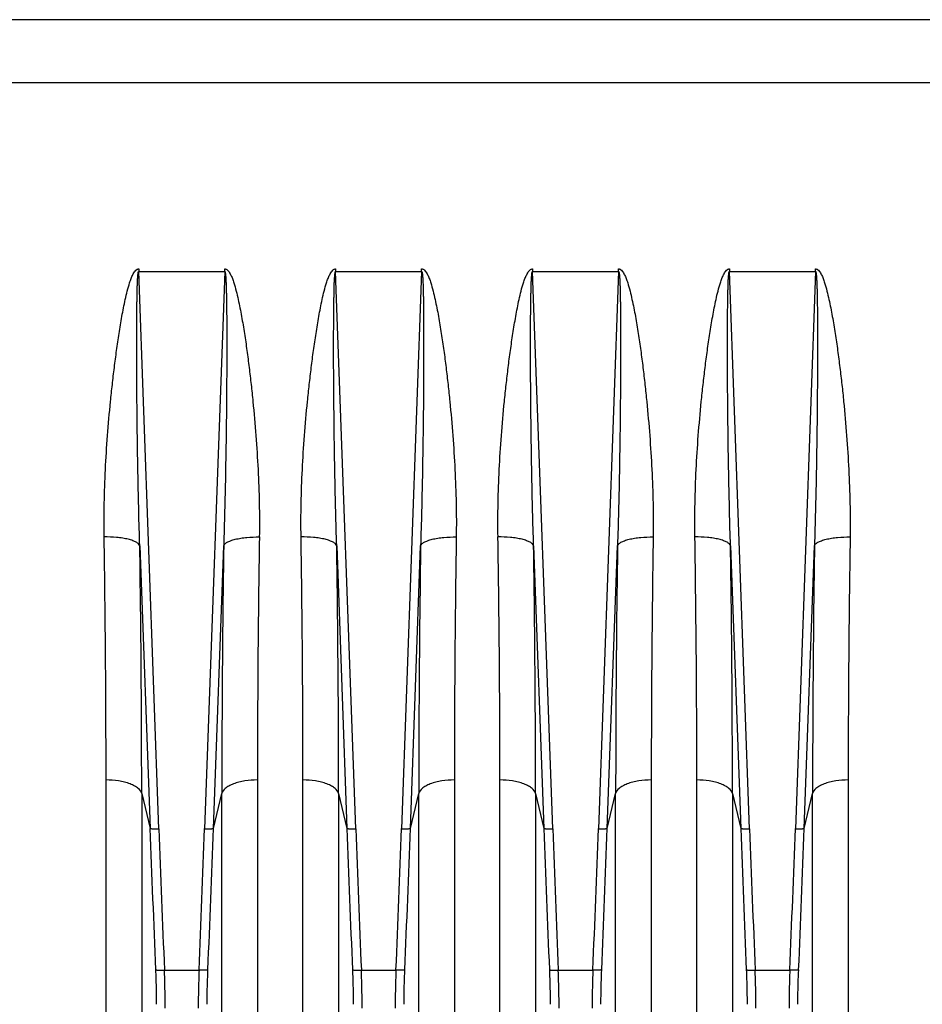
# Model space of a CAD drawing. Extents: x -3157 to 1181, y 8 to 2342.
# Tile 68 of 75: x 446 to 547, y 1071 to 1181. Entities that reach past the tile are written whole.
import ezdxf

# ---------------------------------------------------------------- set-up
doc = ezdxf.new("R2010")
doc.units = 0
doc.header["$LTSCALE"] = 65.395
doc.layers.get('0').update_dxf_attribs({"linetype": 'CONTINUOUS'})

msp = doc.modelspace()

# ---------------------------------------------------------------- linework, layer by layer
at = {"color": 6, "linetype": 'CONTINUOUS'}
msp.add_line((674.85, 1180.7), (333.67, 1180.7), dxfattribs=at)
at = {"color": 9, "linetype": 'CONTINUOUS'}
for p, q in [((333.67, 1173.68), (604.32, 1173.68)), ((461.62, 1090.31), (459.37, 1152.58)), ((468.97, 1152.58), (466.73, 1090.31)), ((483.62, 1090.31), (481.37, 1152.58)), ((490.97, 1152.58), (488.73, 1090.31)), ((505.62, 1090.31), (503.37, 1152.58)), ((512.97, 1152.58), (510.73, 1090.31)), ((527.62, 1090.31), (525.37, 1152.58)), ((534.97, 1152.58), (532.73, 1090.31)), ((459.49, 1121.92), (460.63, 1090.34)), ((467.72, 1090.34), (468.86, 1121.92)), ((481.49, 1121.92), (482.63, 1090.34)), ((489.72, 1090.34), (490.86, 1121.92)), ((503.49, 1121.92), (504.63, 1090.34)), ((511.72, 1090.34), (512.86, 1121.92)), ((525.49, 1121.92), (526.63, 1090.34)), ((533.72, 1090.34), (534.86, 1121.92)), ((459.7, 1094.23), (460.63, 1090.34)), ((459.7, 1094.23), (459.7, 985.18)), ((467.72, 1090.34), (468.65, 1094.23)), ((468.65, 985.18), (468.65, 1094.23)), ((481.7, 1094.23), (481.7, 985.18)), ((481.7, 1094.23), (482.63, 1090.34)), ((489.72, 1090.34), (490.65, 1094.23)), ((490.65, 985.18), (490.65, 1094.23)), ((503.7, 1094.23), (504.63, 1090.34)), ((503.7, 1094.23), (503.7, 985.18)), ((511.72, 1090.34), (512.65, 1094.23)), ((512.65, 985.18), (512.65, 1094.23)), ((525.7, 1094.23), (526.63, 1090.34)), ((525.7, 1094.23), (525.7, 985.18)), ((533.72, 1090.34), (534.65, 1094.23)), ((534.65, 985.18), (534.65, 1094.23)), ((462.24, 1074.52), (466.11, 1074.52)), ((484.24, 1074.52), (488.11, 1074.52)), ((506.24, 1074.52), (510.11, 1074.52)), ((528.24, 1074.52), (532.11, 1074.52))]:
    msp.add_line(p, q, dxfattribs=at)
at = {"color": 2, "linetype": 'CONTINUOUS'}
for p, q in [((459.37, 1152.86), (459.37, 1152.58)), ((459.37, 1152.58), (468.97, 1152.58)), ((468.97, 1152.58), (468.97, 1152.86)), ((481.37, 1152.86), (481.37, 1152.58)), ((481.37, 1152.58), (490.97, 1152.58)), ((490.97, 1152.58), (490.97, 1152.86)), ((503.37, 1152.86), (503.37, 1152.58)), ((503.37, 1152.58), (512.97, 1152.58)), ((512.97, 1152.58), (512.97, 1152.86)), ((525.37, 1152.86), (525.37, 1152.58)), ((525.37, 1152.58), (534.97, 1152.58)), ((534.97, 1152.58), (534.97, 1152.86)), ((455.72, 988.62), (455.72, 1095.75)), ((472.63, 1095.75), (472.63, 988.62)), ((477.72, 988.62), (477.72, 1095.75)), ((494.63, 1095.75), (494.63, 988.62)), ((499.72, 988.62), (499.72, 1095.75)), ((516.63, 1095.75), (516.63, 988.62)), ((521.72, 988.62), (521.72, 1095.75)), ((538.63, 1095.75), (538.63, 988.62))]:
    msp.add_line(p, q, dxfattribs=at)
for centre, radius, start, end in [((-1283.51, 1095.54), 1739.23, 0.00691, 0.90151), ((2260.63, 1095.15), 1788, 179.11069, 179.98089), ((-1261.51, 1095.54), 1739.23, 0.00691, 0.90151), ((2282.63, 1095.15), 1788, 179.11069, 179.98089), ((-1239.51, 1095.54), 1739.23, 0.00691, 0.90151), ((2304.63, 1095.15), 1788, 179.11069, 179.98089), ((-1217.51, 1095.54), 1739.23, 0.00691, 0.90151), ((2326.63, 1095.15), 1788, 179.11069, 179.98089)]:
    msp.add_arc(centre, radius, start, end, dxfattribs=at)
at = {"color": 9, "linetype": 'CONTINUOUS'}
for centre, radius, start, end in [((-1348.81, 1094.02), 1808.51, 0.00662, 0.88408), ((2327.87, 1093.63), 1859.22, 179.12789, 179.98141), ((-1326.81, 1094.02), 1808.51, 0.00662, 0.88408), ((2349.87, 1093.63), 1859.22, 179.12789, 179.98141), ((-1304.81, 1094.02), 1808.51, 0.00662, 0.88408), ((2371.87, 1093.63), 1859.22, 179.12789, 179.98141), ((-1282.81, 1094.02), 1808.51, 0.00662, 0.88408), ((2393.87, 1093.63), 1859.22, 179.12789, 179.98141), ((2998.99, 1182.06), 2540.02, 182.06931, 182.42585), ((3000.4, 1182.09), 2540.44, 182.07039, 182.42675), ((-2064.51, 1181.8), 2532.89, 357.5727, 357.93012), ((-2066.86, 1181.91), 2536.23, 357.57388, 357.93096), ((3020.99, 1182.06), 2540.02, 182.06931, 182.42585), ((3022.4, 1182.09), 2540.44, 182.07039, 182.42675), ((-2042.51, 1181.8), 2532.89, 357.5727, 357.93012), ((-2044.86, 1181.91), 2536.23, 357.57388, 357.93096), ((3042.99, 1182.06), 2540.02, 182.06931, 182.42585), ((3044.4, 1182.09), 2540.44, 182.07039, 182.42675), ((-2020.51, 1181.8), 2532.89, 357.5727, 357.93012), ((-2022.86, 1181.91), 2536.23, 357.57388, 357.93096), ((3064.99, 1182.06), 2540.02, 182.06931, 182.42585), ((3066.4, 1182.09), 2540.44, 182.07039, 182.42675), ((-1998.51, 1181.8), 2532.89, 357.5727, 357.93012), ((-2000.86, 1181.91), 2536.23, 357.57388, 357.93096)]:
    msp.add_arc(centre, radius, start, end, dxfattribs=at)
at = {"color": 2, "linetype": 'CONTINUOUS'}
for points, knots in [([(455.51, 1122.91), (455.48, 1124.16), (455.5, 1126.67), (455.63, 1130.44), (455.87, 1134.23), (456.15, 1137.4), (456.42, 1139.93), (456.64, 1141.83), (456.89, 1143.74), (457.17, 1145.64), (457.43, 1147.23), (457.67, 1148.49), (457.86, 1149.44), (458.08, 1150.38), (458.3, 1151.16), (458.51, 1151.77), (458.67, 1152.14), (458.82, 1152.42), (458.96, 1152.62), (459.11, 1152.77), (459.25, 1152.85), (459.33, 1152.86), (459.37, 1152.86)], [0, 0, 0, 0, 0.122946, 0.246566, 0.370818, 0.495654, 0.558276, 0.621025, 0.683896, 0.746882, 0.809978, 0.841567, 0.873182, 0.904824, 0.936492, 0.95234, 0.968197, 0.976134, 0.984075, 0.992017, 0.996012, 1, 1, 1, 1]), ([(468.97, 1152.86), (469.01, 1152.86), (469.1, 1152.85), (469.24, 1152.77), (469.39, 1152.62), (469.52, 1152.42), (469.68, 1152.14), (469.84, 1151.77), (470.05, 1151.16), (470.26, 1150.38), (470.48, 1149.44), (470.68, 1148.49), (470.92, 1147.23), (471.18, 1145.64), (471.46, 1143.74), (471.7, 1141.83), (471.93, 1139.93), (472.19, 1137.4), (472.47, 1134.23), (472.71, 1130.44), (472.85, 1126.67), (472.86, 1124.16), (472.84, 1122.91)], [0, 0, 0, 0, 0.00399, 0.007982, 0.015925, 0.023868, 0.031806, 0.047663, 0.063511, 0.095178, 0.12682, 0.158435, 0.190024, 0.25312, 0.316106, 0.378976, 0.441725, 0.504347, 0.629182, 0.753434, 0.877054, 1, 1, 1, 1]), ([(477.51, 1122.91), (477.48, 1124.16), (477.5, 1126.67), (477.63, 1130.44), (477.87, 1134.23), (478.15, 1137.4), (478.42, 1139.93), (478.64, 1141.83), (478.89, 1143.74), (479.17, 1145.64), (479.43, 1147.23), (479.67, 1148.49), (479.86, 1149.44), (480.08, 1150.38), (480.3, 1151.16), (480.51, 1151.77), (480.67, 1152.14), (480.82, 1152.42), (480.96, 1152.62), (481.11, 1152.77), (481.25, 1152.85), (481.33, 1152.86), (481.37, 1152.86)], [0, 0, 0, 0, 0.122946, 0.246566, 0.370818, 0.495654, 0.558276, 0.621025, 0.683896, 0.746882, 0.809978, 0.841567, 0.873182, 0.904824, 0.936492, 0.95234, 0.968197, 0.976134, 0.984075, 0.992017, 0.996012, 1, 1, 1, 1]), ([(490.97, 1152.86), (491.01, 1152.86), (491.1, 1152.85), (491.24, 1152.77), (491.39, 1152.62), (491.52, 1152.42), (491.68, 1152.14), (491.84, 1151.77), (492.05, 1151.16), (492.26, 1150.38), (492.48, 1149.44), (492.68, 1148.49), (492.92, 1147.23), (493.18, 1145.64), (493.46, 1143.74), (493.7, 1141.83), (493.93, 1139.93), (494.19, 1137.4), (494.47, 1134.23), (494.71, 1130.44), (494.85, 1126.67), (494.86, 1124.16), (494.84, 1122.91)], [0, 0, 0, 0, 0.00399, 0.007982, 0.015925, 0.023868, 0.031806, 0.047663, 0.063511, 0.095178, 0.12682, 0.158435, 0.190024, 0.25312, 0.316106, 0.378976, 0.441725, 0.504347, 0.629182, 0.753434, 0.877054, 1, 1, 1, 1]), ([(499.51, 1122.91), (499.48, 1124.16), (499.5, 1126.67), (499.63, 1130.44), (499.87, 1134.23), (500.15, 1137.4), (500.42, 1139.93), (500.64, 1141.83), (500.89, 1143.74), (501.17, 1145.64), (501.43, 1147.23), (501.67, 1148.49), (501.86, 1149.44), (502.08, 1150.38), (502.3, 1151.16), (502.51, 1151.77), (502.67, 1152.14), (502.82, 1152.42), (502.96, 1152.62), (503.11, 1152.77), (503.25, 1152.85), (503.33, 1152.86), (503.37, 1152.86)], [0, 0, 0, 0, 0.122946, 0.246566, 0.370818, 0.495654, 0.558276, 0.621025, 0.683896, 0.746882, 0.809978, 0.841567, 0.873182, 0.904824, 0.936492, 0.95234, 0.968197, 0.976134, 0.984075, 0.992017, 0.996012, 1, 1, 1, 1]), ([(512.97, 1152.86), (513.01, 1152.86), (513.1, 1152.85), (513.24, 1152.77), (513.39, 1152.62), (513.52, 1152.42), (513.68, 1152.14), (513.84, 1151.77), (514.05, 1151.16), (514.26, 1150.38), (514.48, 1149.44), (514.68, 1148.49), (514.92, 1147.23), (515.18, 1145.64), (515.46, 1143.74), (515.7, 1141.83), (515.93, 1139.93), (516.19, 1137.4), (516.47, 1134.23), (516.71, 1130.44), (516.85, 1126.67), (516.86, 1124.16), (516.84, 1122.91)], [0, 0, 0, 0, 0.00399, 0.007982, 0.015925, 0.023868, 0.031806, 0.047663, 0.063511, 0.095178, 0.12682, 0.158435, 0.190024, 0.25312, 0.316106, 0.378976, 0.441725, 0.504347, 0.629182, 0.753434, 0.877054, 1, 1, 1, 1]), ([(521.51, 1122.91), (521.48, 1124.16), (521.5, 1126.67), (521.63, 1130.44), (521.87, 1134.23), (522.15, 1137.4), (522.42, 1139.93), (522.64, 1141.83), (522.89, 1143.74), (523.17, 1145.64), (523.43, 1147.23), (523.67, 1148.49), (523.86, 1149.44), (524.08, 1150.38), (524.3, 1151.16), (524.51, 1151.77), (524.67, 1152.14), (524.82, 1152.42), (524.96, 1152.62), (525.11, 1152.77), (525.25, 1152.85), (525.33, 1152.86), (525.37, 1152.86)], [0, 0, 0, 0, 0.122946, 0.246566, 0.370818, 0.495654, 0.558276, 0.621025, 0.683896, 0.746882, 0.809978, 0.841567, 0.873182, 0.904824, 0.936492, 0.95234, 0.968197, 0.976134, 0.984075, 0.992017, 0.996012, 1, 1, 1, 1]), ([(534.97, 1152.86), (535.01, 1152.86), (535.1, 1152.85), (535.24, 1152.77), (535.39, 1152.62), (535.52, 1152.42), (535.68, 1152.14), (535.84, 1151.77), (536.05, 1151.16), (536.26, 1150.38), (536.48, 1149.44), (536.68, 1148.49), (536.92, 1147.23), (537.18, 1145.64), (537.46, 1143.74), (537.7, 1141.83), (537.93, 1139.93), (538.19, 1137.4), (538.47, 1134.23), (538.71, 1130.44), (538.85, 1126.67), (538.86, 1124.16), (538.84, 1122.91)], [0, 0, 0, 0, 0.00399, 0.007982, 0.015925, 0.023868, 0.031806, 0.047663, 0.063511, 0.095178, 0.12682, 0.158435, 0.190024, 0.25312, 0.316106, 0.378976, 0.441725, 0.504347, 0.629182, 0.753434, 0.877054, 1, 1, 1, 1])]:
    msp.add_open_spline(points, degree=3, knots=knots, dxfattribs=at)
at = {"color": 9, "linetype": 'CONTINUOUS'}
for points, knots in [([(459.49, 1121.92), (459.44, 1123.21), (459.37, 1125.79), (459.29, 1129.66), (459.23, 1132.88), (459.2, 1135.47), (459.18, 1137.41), (459.16, 1139.34), (459.15, 1141.28), (459.14, 1142.9), (459.14, 1144.19), (459.14, 1145.16), (459.15, 1146.13), (459.15, 1147.09), (459.16, 1148.06), (459.17, 1148.86), (459.18, 1149.5), (459.19, 1149.98), (459.2, 1150.46), (459.21, 1150.93), (459.22, 1151.32), (459.24, 1151.63), (459.25, 1151.86), (459.27, 1152.08), (459.29, 1152.26), (459.3, 1152.4), (459.32, 1152.49), (459.33, 1152.54), (459.36, 1152.59), (459.37, 1152.58)], [0, 0, 0, 0, 0.125859, 0.25196, 0.378227, 0.441403, 0.504597, 0.567798, 0.630996, 0.694172, 0.725745, 0.757302, 0.788835, 0.820335, 0.851787, 0.883163, 0.89881, 0.914416, 0.929964, 0.945426, 0.960748, 0.968323, 0.9758, 0.983119, 0.990137, 0.993433, 0.996401, 0.998767, 1, 1, 1, 1]), ([(468.97, 1152.58), (468.99, 1152.59), (469.01, 1152.54), (469.02, 1152.49), (469.04, 1152.4), (469.06, 1152.26), (469.08, 1152.08), (469.09, 1151.86), (469.11, 1151.63), (469.12, 1151.32), (469.14, 1150.93), (469.15, 1150.46), (469.16, 1149.98), (469.17, 1149.5), (469.18, 1148.86), (469.19, 1148.06), (469.2, 1147.09), (469.2, 1146.13), (469.2, 1145.16), (469.2, 1144.19), (469.2, 1142.9), (469.2, 1141.28), (469.18, 1139.34), (469.17, 1137.41), (469.15, 1135.47), (469.11, 1132.88), (469.06, 1129.66), (468.97, 1125.79), (468.9, 1123.21), (468.86, 1121.92)], [0, 0, 0, 0, 0.001233, 0.003599, 0.006567, 0.009863, 0.01688, 0.0242, 0.031676, 0.039251, 0.054573, 0.070036, 0.085584, 0.10119, 0.116836, 0.148213, 0.179665, 0.211165, 0.242698, 0.274255, 0.305827, 0.369004, 0.432201, 0.495403, 0.558596, 0.621773, 0.74804, 0.874141, 1, 1, 1, 1]), ([(481.49, 1121.92), (481.44, 1123.21), (481.37, 1125.79), (481.29, 1129.66), (481.23, 1132.88), (481.2, 1135.47), (481.18, 1137.41), (481.16, 1139.34), (481.15, 1141.28), (481.14, 1142.9), (481.14, 1144.19), (481.14, 1145.16), (481.15, 1146.13), (481.15, 1147.09), (481.16, 1148.06), (481.17, 1148.86), (481.18, 1149.5), (481.19, 1149.98), (481.2, 1150.46), (481.21, 1150.93), (481.22, 1151.32), (481.24, 1151.63), (481.25, 1151.86), (481.27, 1152.08), (481.29, 1152.26), (481.3, 1152.4), (481.32, 1152.49), (481.33, 1152.54), (481.36, 1152.59), (481.37, 1152.58)], [0, 0, 0, 0, 0.125859, 0.25196, 0.378227, 0.441403, 0.504597, 0.567798, 0.630996, 0.694172, 0.725745, 0.757302, 0.788835, 0.820335, 0.851787, 0.883163, 0.89881, 0.914416, 0.929964, 0.945426, 0.960748, 0.968323, 0.9758, 0.983119, 0.990137, 0.993433, 0.996401, 0.998767, 1, 1, 1, 1]), ([(490.97, 1152.58), (490.99, 1152.59), (491.01, 1152.54), (491.02, 1152.49), (491.04, 1152.4), (491.06, 1152.26), (491.08, 1152.08), (491.09, 1151.86), (491.11, 1151.63), (491.12, 1151.32), (491.14, 1150.93), (491.15, 1150.46), (491.16, 1149.98), (491.17, 1149.5), (491.18, 1148.86), (491.19, 1148.06), (491.2, 1147.09), (491.2, 1146.13), (491.2, 1145.16), (491.2, 1144.19), (491.2, 1142.9), (491.2, 1141.28), (491.18, 1139.34), (491.17, 1137.41), (491.15, 1135.47), (491.11, 1132.88), (491.06, 1129.66), (490.97, 1125.79), (490.9, 1123.21), (490.86, 1121.92)], [0, 0, 0, 0, 0.001233, 0.003599, 0.006567, 0.009863, 0.01688, 0.0242, 0.031676, 0.039251, 0.054573, 0.070036, 0.085584, 0.10119, 0.116836, 0.148213, 0.179665, 0.211165, 0.242698, 0.274255, 0.305827, 0.369004, 0.432201, 0.495403, 0.558596, 0.621773, 0.74804, 0.874141, 1, 1, 1, 1]), ([(503.49, 1121.92), (503.44, 1123.21), (503.37, 1125.79), (503.29, 1129.66), (503.23, 1132.88), (503.2, 1135.47), (503.18, 1137.41), (503.16, 1139.34), (503.15, 1141.28), (503.14, 1142.9), (503.14, 1144.19), (503.14, 1145.16), (503.15, 1146.13), (503.15, 1147.09), (503.16, 1148.06), (503.17, 1148.86), (503.18, 1149.5), (503.19, 1149.98), (503.2, 1150.46), (503.21, 1150.93), (503.22, 1151.32), (503.24, 1151.63), (503.25, 1151.86), (503.27, 1152.08), (503.29, 1152.26), (503.3, 1152.4), (503.32, 1152.49), (503.33, 1152.54), (503.36, 1152.59), (503.37, 1152.58)], [0, 0, 0, 0, 0.125859, 0.25196, 0.378227, 0.441403, 0.504597, 0.567798, 0.630996, 0.694172, 0.725745, 0.757302, 0.788835, 0.820335, 0.851787, 0.883163, 0.89881, 0.914416, 0.929964, 0.945426, 0.960748, 0.968323, 0.9758, 0.983119, 0.990137, 0.993433, 0.996401, 0.998767, 1, 1, 1, 1]), ([(512.97, 1152.58), (512.99, 1152.59), (513.01, 1152.54), (513.02, 1152.49), (513.04, 1152.4), (513.06, 1152.26), (513.08, 1152.08), (513.09, 1151.86), (513.11, 1151.63), (513.12, 1151.32), (513.14, 1150.93), (513.15, 1150.46), (513.16, 1149.98), (513.17, 1149.5), (513.18, 1148.86), (513.19, 1148.06), (513.2, 1147.09), (513.2, 1146.13), (513.2, 1145.16), (513.2, 1144.19), (513.2, 1142.9), (513.2, 1141.28), (513.18, 1139.34), (513.17, 1137.41), (513.15, 1135.47), (513.11, 1132.88), (513.06, 1129.66), (512.97, 1125.79), (512.9, 1123.21), (512.86, 1121.92)], [0, 0, 0, 0, 0.001233, 0.003599, 0.006567, 0.009863, 0.01688, 0.0242, 0.031676, 0.039251, 0.054573, 0.070036, 0.085584, 0.10119, 0.116836, 0.148213, 0.179665, 0.211165, 0.242698, 0.274255, 0.305827, 0.369004, 0.432201, 0.495403, 0.558596, 0.621773, 0.74804, 0.874141, 1, 1, 1, 1]), ([(525.49, 1121.92), (525.44, 1123.21), (525.37, 1125.79), (525.29, 1129.66), (525.23, 1132.88), (525.2, 1135.47), (525.18, 1137.41), (525.16, 1139.34), (525.15, 1141.28), (525.14, 1142.9), (525.14, 1144.19), (525.14, 1145.16), (525.15, 1146.13), (525.15, 1147.09), (525.16, 1148.06), (525.17, 1148.86), (525.18, 1149.5), (525.19, 1149.98), (525.2, 1150.46), (525.21, 1150.93), (525.22, 1151.32), (525.24, 1151.63), (525.25, 1151.86), (525.27, 1152.08), (525.29, 1152.26), (525.3, 1152.4), (525.32, 1152.49), (525.33, 1152.54), (525.36, 1152.59), (525.37, 1152.58)], [0, 0, 0, 0, 0.125859, 0.25196, 0.378227, 0.441403, 0.504597, 0.567798, 0.630996, 0.694172, 0.725745, 0.757302, 0.788835, 0.820335, 0.851787, 0.883163, 0.89881, 0.914416, 0.929964, 0.945426, 0.960748, 0.968323, 0.9758, 0.983119, 0.990137, 0.993433, 0.996401, 0.998767, 1, 1, 1, 1]), ([(534.97, 1152.58), (534.99, 1152.59), (535.01, 1152.54), (535.02, 1152.49), (535.04, 1152.4), (535.06, 1152.26), (535.08, 1152.08), (535.09, 1151.86), (535.11, 1151.63), (535.12, 1151.32), (535.14, 1150.93), (535.15, 1150.46), (535.16, 1149.98), (535.17, 1149.5), (535.18, 1148.86), (535.19, 1148.06), (535.2, 1147.09), (535.2, 1146.13), (535.2, 1145.16), (535.2, 1144.19), (535.2, 1142.9), (535.2, 1141.28), (535.18, 1139.34), (535.17, 1137.41), (535.15, 1135.47), (535.11, 1132.88), (535.06, 1129.66), (534.97, 1125.79), (534.9, 1123.21), (534.86, 1121.92)], [0, 0, 0, 0, 0.001233, 0.003599, 0.006567, 0.009863, 0.01688, 0.0242, 0.031676, 0.039251, 0.054573, 0.070036, 0.085584, 0.10119, 0.116836, 0.148213, 0.179665, 0.211165, 0.242698, 0.274255, 0.305827, 0.369004, 0.432201, 0.495403, 0.558596, 0.621773, 0.74804, 0.874141, 1, 1, 1, 1]), ([(459.49, 1121.92), (459.46, 1122), (459.35, 1122.15), (459.07, 1122.34), (458.68, 1122.51), (458.16, 1122.66), (457.56, 1122.78), (456.66, 1122.89), (455.97, 1122.91), (455.51, 1122.91)], [0, 0, 0, 0, 0.054884, 0.130896, 0.233224, 0.360693, 0.509197, 0.670922, 1, 1, 1, 1]), ([(468.86, 1121.92), (468.89, 1122), (469, 1122.15), (469.27, 1122.34), (469.67, 1122.51), (470.18, 1122.66), (470.79, 1122.78), (471.68, 1122.89), (472.38, 1122.91), (472.84, 1122.91)], [0, 0, 0, 0, 0.054884, 0.130896, 0.233224, 0.360692, 0.509196, 0.670922, 1, 1, 1, 1]), ([(481.49, 1121.92), (481.46, 1122), (481.35, 1122.15), (481.07, 1122.34), (480.68, 1122.51), (480.16, 1122.66), (479.56, 1122.78), (478.66, 1122.89), (477.97, 1122.91), (477.51, 1122.91)], [0, 0, 0, 0, 0.054884, 0.130896, 0.233224, 0.360693, 0.509197, 0.670922, 1, 1, 1, 1]), ([(490.86, 1121.92), (490.89, 1122), (491, 1122.15), (491.27, 1122.34), (491.67, 1122.51), (492.18, 1122.66), (492.79, 1122.78), (493.68, 1122.89), (494.38, 1122.91), (494.84, 1122.91)], [0, 0, 0, 0, 0.054884, 0.130896, 0.233224, 0.360692, 0.509196, 0.670922, 1, 1, 1, 1]), ([(503.49, 1121.92), (503.46, 1122), (503.35, 1122.15), (503.07, 1122.34), (502.68, 1122.51), (502.16, 1122.66), (501.56, 1122.78), (500.66, 1122.89), (499.97, 1122.91), (499.51, 1122.91)], [0, 0, 0, 0, 0.054884, 0.130896, 0.233224, 0.360693, 0.509197, 0.670922, 1, 1, 1, 1]), ([(512.86, 1121.92), (512.89, 1122), (513, 1122.15), (513.27, 1122.34), (513.67, 1122.51), (514.18, 1122.66), (514.79, 1122.78), (515.68, 1122.89), (516.38, 1122.91), (516.84, 1122.91)], [0, 0, 0, 0, 0.054884, 0.130896, 0.233224, 0.360692, 0.509196, 0.670922, 1, 1, 1, 1]), ([(525.49, 1121.92), (525.46, 1122), (525.35, 1122.15), (525.07, 1122.34), (524.68, 1122.51), (524.16, 1122.66), (523.56, 1122.78), (522.66, 1122.89), (521.97, 1122.91), (521.51, 1122.91)], [0, 0, 0, 0, 0.054884, 0.130896, 0.233224, 0.360693, 0.509197, 0.670922, 1, 1, 1, 1]), ([(534.86, 1121.92), (534.89, 1122), (535, 1122.15), (535.27, 1122.34), (535.67, 1122.51), (536.18, 1122.66), (536.79, 1122.78), (537.68, 1122.89), (538.38, 1122.91), (538.84, 1122.91)], [0, 0, 0, 0, 0.054884, 0.130896, 0.233224, 0.360692, 0.509196, 0.670922, 1, 1, 1, 1]), ([(459.7, 1094.23), (459.65, 1094.45), (459.38, 1094.78), (458.9, 1095.1), (458.38, 1095.34), (457.78, 1095.52), (456.88, 1095.7), (456.18, 1095.75), (455.72, 1095.75)], [0, 0, 0, 0, 0.154846, 0.261873, 0.389125, 0.533438, 0.688273, 1, 1, 1, 1]), ([(472.63, 1095.75), (472.16, 1095.75), (471.46, 1095.7), (470.57, 1095.52), (469.96, 1095.34), (469.45, 1095.1), (468.96, 1094.78), (468.7, 1094.45), (468.65, 1094.23)], [0, 0, 0, 0, 0.311727, 0.466562, 0.610875, 0.738127, 0.845154, 1, 1, 1, 1]), ([(481.7, 1094.23), (481.65, 1094.45), (481.38, 1094.78), (480.9, 1095.1), (480.38, 1095.34), (479.78, 1095.52), (478.88, 1095.7), (478.18, 1095.75), (477.72, 1095.75)], [0, 0, 0, 0, 0.154846, 0.261873, 0.389125, 0.533438, 0.688273, 1, 1, 1, 1]), ([(494.63, 1095.75), (494.16, 1095.75), (493.46, 1095.7), (492.57, 1095.52), (491.96, 1095.34), (491.45, 1095.1), (490.96, 1094.78), (490.7, 1094.45), (490.65, 1094.23)], [0, 0, 0, 0, 0.311727, 0.466562, 0.610875, 0.738127, 0.845154, 1, 1, 1, 1]), ([(503.7, 1094.23), (503.65, 1094.45), (503.38, 1094.78), (502.9, 1095.1), (502.38, 1095.34), (501.78, 1095.52), (500.88, 1095.7), (500.18, 1095.75), (499.72, 1095.75)], [0, 0, 0, 0, 0.154846, 0.261873, 0.389125, 0.533438, 0.688273, 1, 1, 1, 1]), ([(516.63, 1095.75), (516.16, 1095.75), (515.46, 1095.7), (514.57, 1095.52), (513.96, 1095.34), (513.45, 1095.1), (512.96, 1094.78), (512.7, 1094.45), (512.65, 1094.23)], [0, 0, 0, 0, 0.311727, 0.466562, 0.610875, 0.738127, 0.845154, 1, 1, 1, 1]), ([(525.7, 1094.23), (525.65, 1094.45), (525.38, 1094.78), (524.9, 1095.1), (524.38, 1095.34), (523.78, 1095.52), (522.88, 1095.7), (522.18, 1095.75), (521.72, 1095.75)], [0, 0, 0, 0, 0.154846, 0.261873, 0.389125, 0.533438, 0.688273, 1, 1, 1, 1]), ([(538.63, 1095.75), (538.16, 1095.75), (537.46, 1095.7), (536.57, 1095.52), (535.96, 1095.34), (535.45, 1095.1), (534.96, 1094.78), (534.7, 1094.45), (534.65, 1094.23)], [0, 0, 0, 0, 0.311727, 0.466562, 0.610875, 0.738127, 0.845154, 1, 1, 1, 1]), ([(460.63, 1090.34), (460.64, 1090.33), (460.67, 1090.33), (460.74, 1090.32), (460.83, 1090.31), (461.01, 1090.3), (461.28, 1090.3), (461.5, 1090.31), (461.62, 1090.31)], [0, 0, 0, 0, 0.035979, 0.103514, 0.201108, 0.325679, 0.638409, 1, 1, 1, 1]), ([(466.73, 1090.31), (466.85, 1090.31), (467.07, 1090.3), (467.34, 1090.3), (467.51, 1090.31), (467.61, 1090.32), (467.68, 1090.33), (467.71, 1090.33), (467.72, 1090.34)], [0, 0, 0, 0, 0.361552, 0.674267, 0.798852, 0.896468, 0.964017, 1, 1, 1, 1]), ([(482.63, 1090.34), (482.64, 1090.33), (482.67, 1090.33), (482.74, 1090.32), (482.83, 1090.31), (483.01, 1090.3), (483.28, 1090.3), (483.5, 1090.31), (483.62, 1090.31)], [0, 0, 0, 0, 0.035979, 0.103514, 0.201108, 0.325679, 0.638409, 1, 1, 1, 1]), ([(488.73, 1090.31), (488.85, 1090.31), (489.07, 1090.3), (489.34, 1090.3), (489.51, 1090.31), (489.61, 1090.32), (489.68, 1090.33), (489.71, 1090.33), (489.72, 1090.34)], [0, 0, 0, 0, 0.361552, 0.674267, 0.798852, 0.896468, 0.964017, 1, 1, 1, 1]), ([(504.63, 1090.34), (504.64, 1090.33), (504.67, 1090.33), (504.74, 1090.32), (504.83, 1090.31), (505.01, 1090.3), (505.28, 1090.3), (505.5, 1090.31), (505.62, 1090.31)], [0, 0, 0, 0, 0.035979, 0.103514, 0.201108, 0.325679, 0.638409, 1, 1, 1, 1]), ([(510.73, 1090.31), (510.85, 1090.31), (511.07, 1090.3), (511.34, 1090.3), (511.51, 1090.31), (511.61, 1090.32), (511.68, 1090.33), (511.71, 1090.33), (511.72, 1090.34)], [0, 0, 0, 0, 0.361552, 0.674267, 0.798852, 0.896468, 0.964017, 1, 1, 1, 1]), ([(526.63, 1090.34), (526.64, 1090.33), (526.67, 1090.33), (526.74, 1090.32), (526.83, 1090.31), (527.01, 1090.3), (527.28, 1090.3), (527.5, 1090.31), (527.62, 1090.31)], [0, 0, 0, 0, 0.035979, 0.103514, 0.201108, 0.325679, 0.638409, 1, 1, 1, 1]), ([(532.73, 1090.31), (532.85, 1090.31), (533.07, 1090.3), (533.34, 1090.3), (533.51, 1090.31), (533.61, 1090.32), (533.68, 1090.33), (533.71, 1090.33), (533.72, 1090.34)], [0, 0, 0, 0, 0.361552, 0.674267, 0.798852, 0.896468, 0.964017, 1, 1, 1, 1]), ([(461.25, 1074.55), (461.26, 1074.21), (461.31, 1072.92), (461.33, 1071.64), (461.33, 1070.69)], [0, 0, 0, 0, 0.261306, 1, 1, 1, 1]), ([(461.25, 1074.54), (461.25, 1074.54), (461.29, 1074.53), (461.35, 1074.52), (461.45, 1074.52), (461.63, 1074.51), (461.9, 1074.51), (462.12, 1074.52), (462.24, 1074.52)], [0, 0, 0, 0, 0.032837, 0.097426, 0.195995, 0.325335, 0.65043, 1, 1, 1, 1]), ([(462.33, 1070.24), (462.33, 1070.58), (462.32, 1072), (462.28, 1073.43), (462.24, 1074.52)], [0, 0, 0, 0, 0.235467, 1, 1, 1, 1]), ([(466.11, 1074.52), (466.09, 1074.15), (466.04, 1072.72), (466.02, 1071.29), (466.02, 1070.24)], [0, 0, 0, 0, 0.261342, 1, 1, 1, 1]), ([(467.1, 1074.54), (467.09, 1074.54), (467.06, 1074.53), (467, 1074.52), (466.9, 1074.52), (466.71, 1074.51), (466.45, 1074.51), (466.22, 1074.52), (466.11, 1074.52)], [0, 0, 0, 0, 0.032616, 0.097016, 0.195472, 0.32479, 0.650085, 1, 1, 1, 1]), ([(467.01, 1070.69), (467.01, 1070.99), (467.02, 1072.28), (467.06, 1073.56), (467.1, 1074.55)], [0, 0, 0, 0, 0.235446, 1, 1, 1, 1]), ([(483.25, 1074.55), (483.26, 1074.21), (483.31, 1072.92), (483.33, 1071.64), (483.33, 1070.69)], [0, 0, 0, 0, 0.261306, 1, 1, 1, 1]), ([(483.25, 1074.54), (483.25, 1074.54), (483.29, 1074.53), (483.35, 1074.52), (483.45, 1074.52), (483.63, 1074.51), (483.9, 1074.51), (484.12, 1074.52), (484.24, 1074.52)], [0, 0, 0, 0, 0.032837, 0.097426, 0.195995, 0.325335, 0.65043, 1, 1, 1, 1]), ([(484.33, 1070.24), (484.33, 1070.58), (484.32, 1072), (484.28, 1073.43), (484.24, 1074.52)], [0, 0, 0, 0, 0.235467, 1, 1, 1, 1]), ([(488.11, 1074.52), (488.09, 1074.15), (488.04, 1072.72), (488.02, 1071.29), (488.02, 1070.24)], [0, 0, 0, 0, 0.261342, 1, 1, 1, 1]), ([(489.1, 1074.54), (489.09, 1074.54), (489.06, 1074.53), (489, 1074.52), (488.9, 1074.52), (488.71, 1074.51), (488.45, 1074.51), (488.22, 1074.52), (488.11, 1074.52)], [0, 0, 0, 0, 0.032616, 0.097016, 0.195472, 0.32479, 0.650085, 1, 1, 1, 1]), ([(489.01, 1070.69), (489.01, 1070.99), (489.02, 1072.28), (489.06, 1073.56), (489.1, 1074.55)], [0, 0, 0, 0, 0.235446, 1, 1, 1, 1]), ([(505.25, 1074.55), (505.26, 1074.21), (505.31, 1072.92), (505.33, 1071.64), (505.33, 1070.69)], [0, 0, 0, 0, 0.261306, 1, 1, 1, 1]), ([(505.25, 1074.54), (505.25, 1074.54), (505.29, 1074.53), (505.35, 1074.52), (505.45, 1074.52), (505.63, 1074.51), (505.9, 1074.51), (506.12, 1074.52), (506.24, 1074.52)], [0, 0, 0, 0, 0.032837, 0.097426, 0.195995, 0.325335, 0.65043, 1, 1, 1, 1]), ([(506.33, 1070.24), (506.33, 1070.58), (506.32, 1072), (506.28, 1073.43), (506.24, 1074.52)], [0, 0, 0, 0, 0.235467, 1, 1, 1, 1]), ([(510.11, 1074.52), (510.09, 1074.15), (510.04, 1072.72), (510.02, 1071.29), (510.02, 1070.24)], [0, 0, 0, 0, 0.261342, 1, 1, 1, 1]), ([(511.1, 1074.54), (511.09, 1074.54), (511.06, 1074.53), (511, 1074.52), (510.9, 1074.52), (510.71, 1074.51), (510.45, 1074.51), (510.22, 1074.52), (510.11, 1074.52)], [0, 0, 0, 0, 0.032616, 0.097016, 0.195472, 0.32479, 0.650085, 1, 1, 1, 1]), ([(511.01, 1070.69), (511.01, 1070.99), (511.02, 1072.28), (511.06, 1073.56), (511.1, 1074.55)], [0, 0, 0, 0, 0.235446, 1, 1, 1, 1]), ([(527.25, 1074.55), (527.26, 1074.21), (527.31, 1072.92), (527.33, 1071.64), (527.33, 1070.69)], [0, 0, 0, 0, 0.261306, 1, 1, 1, 1]), ([(527.25, 1074.54), (527.25, 1074.54), (527.29, 1074.53), (527.35, 1074.52), (527.45, 1074.52), (527.63, 1074.51), (527.9, 1074.51), (528.12, 1074.52), (528.24, 1074.52)], [0, 0, 0, 0, 0.032837, 0.097426, 0.195995, 0.325335, 0.65043, 1, 1, 1, 1]), ([(528.33, 1070.24), (528.33, 1070.58), (528.32, 1072), (528.28, 1073.43), (528.24, 1074.52)], [0, 0, 0, 0, 0.235467, 1, 1, 1, 1]), ([(532.11, 1074.52), (532.09, 1074.15), (532.04, 1072.72), (532.02, 1071.29), (532.02, 1070.24)], [0, 0, 0, 0, 0.261342, 1, 1, 1, 1]), ([(533.1, 1074.54), (533.09, 1074.54), (533.06, 1074.53), (533, 1074.52), (532.9, 1074.52), (532.71, 1074.51), (532.45, 1074.51), (532.22, 1074.52), (532.11, 1074.52)], [0, 0, 0, 0, 0.032616, 0.097016, 0.195472, 0.32479, 0.650085, 1, 1, 1, 1]), ([(533.01, 1070.69), (533.01, 1070.99), (533.02, 1072.28), (533.06, 1073.56), (533.1, 1074.55)], [0, 0, 0, 0, 0.235446, 1, 1, 1, 1])]:
    msp.add_open_spline(points, degree=3, knots=knots, dxfattribs=at)

doc.saveas('drawing.dxf')
